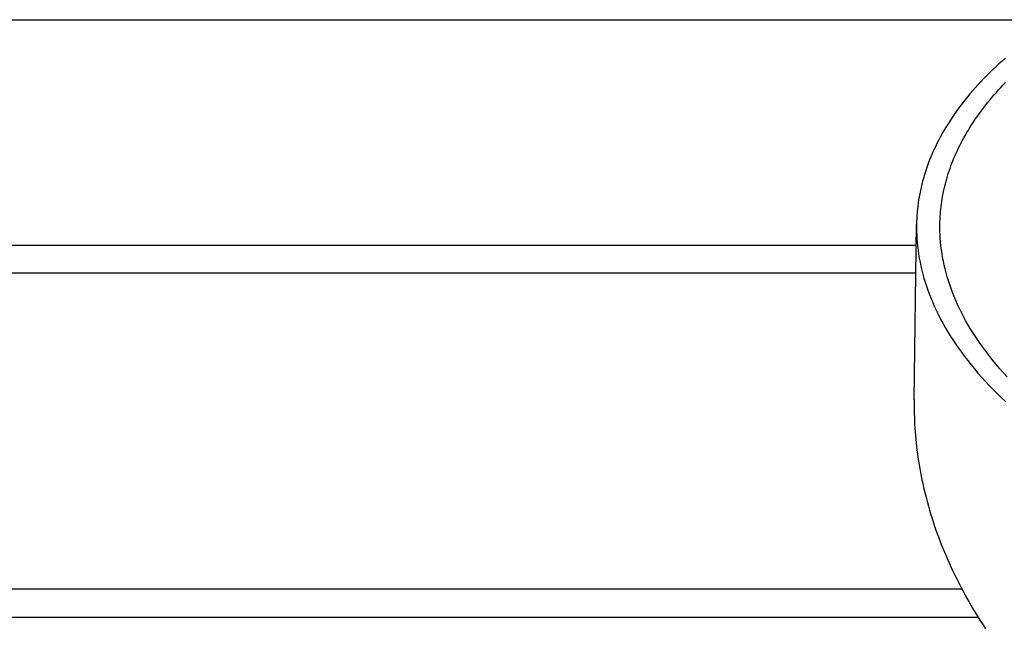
# Model space of a CAD drawing. Extents: x 19110 to 21156, y -51 to 1317.
# Tile 6 of 11: x 20630 to 20713, y 933 to 983. Entities that reach past the tile are written whole.
import ezdxf

# ---------------------------------------------------------------- set-up
doc = ezdxf.new("R2010")
doc.units = 0
doc.layers.add('MAKE2D$VISIBLE$CURVAS', color=7, linetype='CONTINUOUS')

msp = doc.modelspace()

# ---------------------------------------------------------------- linework, layer by layer
at = {"layer": 'MAKE2D$VISIBLE$CURVAS'}
for p, q in [((20336.953, 983.132), (20717.037, 983.132)), ((20705.119, 951.438), (20705.321, 966.046)), ((20325.167, 964.326), (20705.297, 964.326)), ((20325.243, 962.014), (20705.268, 962.014)), ((20315.897, 935.675), (20709.089, 935.675)), ((20315.97, 933.307), (20710.454, 933.307))]:
    msp.add_line(p, q, dxfattribs=at)
for points in [[(20712.738, 979.926), (20712.462, 979.683), (20712.191, 979.439), (20711.926, 979.193), (20711.666, 978.946), (20711.411, 978.699), (20711.162, 978.45), (20710.917, 978.201), (20710.678, 977.95), (20710.445, 977.699), (20710.216, 977.446), (20709.993, 977.193), (20709.776, 976.939), (20709.563, 976.685), (20709.356, 976.429), (20709.154, 976.173), (20708.958, 975.917), (20708.767, 975.66), (20708.581, 975.402), (20708.401, 975.144), (20708.225, 974.885), (20708.056, 974.626), (20707.891, 974.366), (20707.732, 974.106), (20707.578, 973.846), (20707.429, 973.585), (20707.286, 973.324), (20707.148, 973.063), (20707.015, 972.802), (20706.887, 972.54), (20706.765, 972.279), (20706.648, 972.017), (20706.536, 971.755), (20706.429, 971.493), (20706.327, 971.231), (20706.23, 970.97), (20706.138, 970.708), (20706.052, 970.447), (20705.97, 970.185), (20705.893, 969.924), (20705.822, 969.663), (20705.755, 969.402), (20705.693, 969.141), (20705.636, 968.881), (20705.584, 968.621), (20705.537, 968.362), (20705.494, 968.103), (20705.456, 967.844), (20705.423, 967.586), (20705.394, 967.328), (20705.371, 967.07), (20705.351, 966.813), (20705.337, 966.557), (20705.326, 966.302), (20705.321, 966.046)], [(20707.27, 966.075), (20707.275, 966.283), (20707.283, 966.492), (20707.294, 966.701), (20707.307, 966.91), (20707.324, 967.12), (20707.345, 967.33), (20707.368, 967.54), (20707.394, 967.751), (20707.424, 967.962), (20707.457, 968.173), (20707.494, 968.385), (20707.533, 968.597), (20707.576, 968.809), (20707.622, 969.021), (20707.672, 969.234), (20707.725, 969.446), (20707.781, 969.659), (20707.841, 969.872), (20707.904, 970.086), (20707.97, 970.299), (20708.04, 970.512), (20708.114, 970.726), (20708.191, 970.939), (20708.271, 971.153), (20708.355, 971.366), (20708.443, 971.58), (20708.534, 971.794), (20708.628, 972.007), (20708.726, 972.221), (20708.828, 972.434), (20708.933, 972.648), (20709.042, 972.861), (20709.154, 973.074), (20709.271, 973.287), (20709.39, 973.5), (20709.513, 973.712), (20709.64, 973.925), (20709.771, 974.137), (20709.905, 974.349), (20710.043, 974.56), (20710.185, 974.772), (20710.33, 974.983), (20710.479, 975.193), (20710.631, 975.404), (20710.787, 975.614), (20710.947, 975.823), (20711.111, 976.032), (20711.278, 976.241), (20711.449, 976.449), (20711.623, 976.657), (20711.801, 976.864), (20711.983, 977.07), (20712.169, 977.276), (20712.358, 977.482), (20712.551, 977.687), (20712.747, 977.891)], [(20705.333, 965.21), (20705.35, 964.888), (20705.375, 964.563), (20705.407, 964.237), (20705.446, 963.91), (20705.493, 963.581), (20705.547, 963.251), (20705.609, 962.919), (20705.679, 962.586), (20705.756, 962.251), (20705.842, 961.916), (20705.935, 961.579), (20706.036, 961.241), (20706.146, 960.902), (20706.264, 960.563), (20706.39, 960.222), (20706.525, 959.88), (20706.668, 959.538), (20706.819, 959.194), (20706.979, 958.85), (20707.148, 958.506), (20707.325, 958.161), (20707.511, 957.815), (20707.706, 957.47), (20707.91, 957.123), (20708.122, 956.777), (20708.344, 956.43), (20708.574, 956.084), (20708.814, 955.737), (20709.062, 955.39), (20709.32, 955.044), (20709.587, 954.698), (20709.862, 954.352), (20710.147, 954.006), (20710.441, 953.661), (20710.744, 953.316), (20711.056, 952.972), (20711.378, 952.629), (20711.708, 952.287), (20712.048, 951.945), (20712.397, 951.605), (20712.755, 951.265)], [(20712.866, 953.357), (20712.562, 953.69), (20712.267, 954.023), (20711.982, 954.357), (20711.705, 954.692), (20711.436, 955.027), (20711.177, 955.362), (20710.926, 955.698), (20710.685, 956.033), (20710.452, 956.369), (20710.227, 956.705), (20710.012, 957.041), (20709.805, 957.376), (20709.606, 957.711), (20709.416, 958.046), (20709.235, 958.381), (20709.062, 958.715), (20708.898, 959.049), (20708.742, 959.382), (20708.594, 959.714), (20708.454, 960.046), (20708.323, 960.377), (20708.2, 960.707), (20708.084, 961.036), (20707.977, 961.365), (20707.878, 961.692), (20707.786, 962.018), (20707.703, 962.343), (20707.627, 962.667), (20707.558, 962.99), (20707.497, 963.311), (20707.444, 963.631), (20707.397, 963.95), (20707.358, 964.267), (20707.326, 964.583), (20707.302, 964.898), (20707.284, 965.21)], [(20705.126, 950.249), (20705.135, 949.951), (20705.147, 949.652), (20705.162, 949.353), (20705.18, 949.052), (20705.202, 948.75), (20705.226, 948.448), (20705.253, 948.145), (20705.284, 947.84), (20705.318, 947.535), (20705.355, 947.229), (20705.395, 946.923), (20705.439, 946.615), (20705.485, 946.306), (20705.535, 945.997), (20705.589, 945.687), (20705.645, 945.377), (20705.705, 945.065), (20705.769, 944.753), (20705.836, 944.441), (20705.906, 944.127), (20705.98, 943.813), (20706.057, 943.499), (20706.138, 943.184), (20706.222, 942.868), (20706.31, 942.552), (20706.401, 942.235), (20706.496, 941.918), (20706.594, 941.601), (20706.697, 941.283), (20706.802, 940.964), (20706.912, 940.646), (20707.025, 940.327), (20707.141, 940.007), (20707.262, 939.688), (20707.386, 939.368), (20707.514, 939.048), (20707.646, 938.728), (20707.781, 938.407), (20707.92, 938.087), (20708.063, 937.766), (20708.21, 937.445), (20708.36, 937.124), (20708.514, 936.804), (20708.673, 936.483), (20708.835, 936.162), (20709, 935.841), (20709.17, 935.521), (20709.343, 935.201), (20709.521, 934.88), (20709.702, 934.56), (20709.887, 934.241), (20710.076, 933.921), (20710.269, 933.602), (20710.466, 933.283), (20710.666, 932.965), (20710.871, 932.647), (20711.079, 932.329)]]:
    msp.add_lwpolyline(points, dxfattribs=at)
at = {"layer": 'MAKE2D$VISIBLE$CURVAS', "extrusion": (0, 0, -1)}
msp.add_arc((-20721.533, 965.865), 14.265, 357.36936, 0.84431, dxfattribs=at)
at = {"layer": 'MAKE2D$VISIBLE$CURVAS'}
for centre, radius, start, end in [((20720.047, 965.843), 14.728, 179.20948, 182.46252), ((20735.149, 951.024), 30.033, 179.20864, 181.47853)]:
    msp.add_arc(centre, radius, start, end, dxfattribs=at)

doc.saveas('drawing.dxf')
